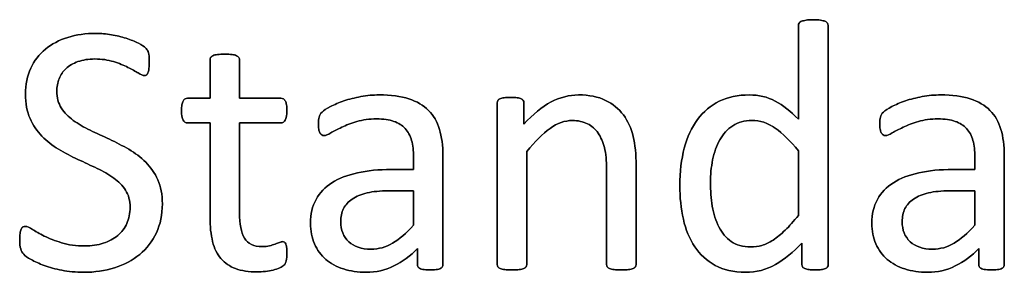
# Model space of a CAD drawing. Header units: inches. Extents: x 0 to 20790, y -12 to 14700.
# Tile 118 of 142: x 12011 to 12433, y 12900 to 13008. Entities that reach past the tile are written whole.
import ezdxf

# ---------------------------------------------------------------- set-up
doc = ezdxf.new("R2010")
doc.units = ezdxf.units.IN
doc.layers.add('1', color=7, linetype='Continuous', true_color=0xffffff)
doc.layers.add('254', color=7, linetype='Continuous', true_color=0xffffff)

msp = doc.modelspace()

# ---------------------------------------------------------------- linework, layer by layer
at = {"layer": '1', "color": 2, "linetype": 'Continuous', "lineweight": 25}
for points, knots in [([(12357.361, 12901.999), (12357.551, 12902.306), (12357.638, 12902.653), (12357.638, 12937.236), (12357.638, 12971.387), (12357.638, 13005.913), (12357.523, 13006.259), (12357.292, 13006.576), (12357.061, 13006.923), (12356.715, 13007.182), (12355.791, 13007.529), (12355.157, 13007.702), (12353.512, 13007.929), (12352.445, 13008.019), (12349.935, 13008.019), (12348.925, 13007.932), (12347.339, 13007.697), (12346.674, 13007.529), (12346.184, 13007.355), (12345.665, 13007.182), (12345.318, 13006.923), (12345.145, 13006.576), (12344.943, 13006.259), (12344.857, 13005.913), (12344.857, 12992.131), (12344.857, 12978.725), (12344.857, 12965.318), (12341.568, 12968.752), (12338.25, 12971.348), (12331.522, 12974.887), (12327.834, 12975.763), (12318.919, 12975.763), (12314.62, 12974.868), (12307.176, 12971.233), (12304.06, 12968.608), (12299.04, 12961.856), (12297.136, 12957.759), (12294.595, 12948.173), (12293.933, 12942.785), (12293.933, 12931.822), (12294.453, 12927.032), (12296.48, 12917.939), (12298.117, 12914.02), (12302.596, 12907.302), (12305.503, 12904.615), (12312.693, 12900.672), (12317.015, 12899.681), (12326.767, 12899.681), (12331.066, 12900.777), (12338.901, 12905.213), (12342.693, 12908.279), (12346.328, 12912.231), (12346.328, 12909.183), (12346.328, 12906.134), (12346.328, 12902.653), (12346.415, 12902.306), (12346.645, 12901.989), (12346.847, 12901.7), (12347.165, 12901.441), (12348.088, 12901.095), (12348.694, 12900.95), (12349.415, 12900.835), (12350.108, 12900.748), (12351.031, 12900.691), (12353.108, 12900.691), (12354.003, 12900.748), (12354.724, 12900.835), (12355.416, 12900.95), (12355.993, 12901.095), (12356.455, 12901.268), (12356.888, 12901.441), (12357.176, 12901.7), (12357.361, 12901.999)], [0, 0, 0, 0, 0.003963, 0.003963, 0.3166858, 0.3166858, 0.3201204, 0.3201204, 0.3201204, 0.3241569, 0.3241569, 0.3281934, 0.3281934, 0.3320933, 0.3320933, 0.3359046, 0.3359046, 0.3398541, 0.3398541, 0.3398541, 0.3437515, 0.3437515, 0.3437515, 0.3469479, 0.3469479, 0.4611976, 0.4611976, 0.4611976, 0.4980481, 0.4980481, 0.5352785, 0.5352785, 0.5802209, 0.5802209, 0.6251633, 0.6251633, 0.6701058, 0.6701058, 0.715116, 0.715116, 0.7531343, 0.7531343, 0.7914351, 0.7914351, 0.8293583, 0.8293583, 0.8676457, 0.8676457, 0.9028876, 0.9028876, 0.9380188, 0.9380188, 0.9380188, 0.9648678, 0.9648678, 0.9686792, 0.9686792, 0.9686792, 0.97231, 0.97231, 0.9759409, 0.9759409, 0.9759409, 0.9838227, 0.9838227, 0.9912785, 0.9912785, 0.9912785, 0.9965158, 0.9965158, 0.9965158, 1, 1, 1, 1]), ([(12069.196, 12916.622), (12070.91, 12920.252), (12071.775, 12924.407), (12071.775, 12933.033), (12071.112, 12936.438), (12068.526, 12942.242), (12066.784, 12944.747), (12062.514, 12949.017), (12060.09, 12950.864), (12054.666, 12953.98), (12051.896, 12955.422), (12049.069, 12956.721), (12046.27, 12958.048), (12043.501, 12959.346), (12040.76, 12960.616), (12038.048, 12961.914), (12035.624, 12963.299), (12031.387, 12966.391), (12029.652, 12968.146), (12027.126, 12972.165), (12026.449, 12974.551), (12026.449, 12979.225), (12026.795, 12981.014), (12028.133, 12984.386), (12029.132, 12985.861), (12030.46, 12987.073), (12031.787, 12988.313), (12033.489, 12989.294), (12037.586, 12990.795), (12040.01, 12991.17), (12045.751, 12991.17), (12048.434, 12990.795), (12053.192, 12989.286), (12055.243, 12988.486), (12058.74, 12986.709), (12060.206, 12985.89), (12062.629, 12984.447), (12063.524, 12984.072), (12064.447, 12984.072), (12064.764, 12984.187), (12065.053, 12984.418), (12065.313, 12984.649), (12065.543, 12985.024), (12065.688, 12985.515), (12065.861, 12986.005), (12065.976, 12986.582), (12066.034, 12987.303), (12066.12, 12988.025), (12066.149, 12988.861), (12066.149, 12990.737), (12066.12, 12991.545), (12066.092, 12992.151), (12066.034, 12992.785), (12065.947, 12993.305), (12065.861, 12993.737), (12065.745, 12994.17), (12065.63, 12994.545), (12065.457, 12994.805), (12065.313, 12995.093), (12064.995, 12995.469), (12064.014, 12996.449), (12063.004, 12997.084), (12059.923, 12998.712), (12058.157, 12999.392), (12056.195, 13000.056), (12054.205, 13000.691), (12052.127, 13001.21), (12047.654, 13001.955), (12045.434, 13002.162), (12038.913, 13002.162), (12034.903, 13001.585), (12027.459, 12999.277), (12024.257, 12997.604), (12018.904, 12993.172), (12016.784, 12990.448), (12013.731, 12983.939), (12013.004, 12980.235), (12013.004, 12972.041), (12013.639, 12968.55), (12014.966, 12965.665), (12016.265, 12962.751), (12017.967, 12960.241), (12022.179, 12955.913), (12024.574, 12954.066), (12029.87, 12950.843), (12032.652, 12949.421), (12038.284, 12946.808), (12041.048, 12945.526), (12043.731, 12944.257), (12046.415, 12943.016), (12048.809, 12941.631), (12050.916, 12940.102), (12053.022, 12938.602), (12054.724, 12936.842), (12057.284, 12932.827), (12057.926, 12930.437), (12057.926, 12924.984), (12057.465, 12922.676), (12055.608, 12918.555), (12054.291, 12916.819), (12050.855, 12914.023), (12048.809, 12912.924), (12044.054, 12911.377), (12041.423, 12910.991), (12034.73, 12910.991), (12031.383, 12911.452), (12025.613, 12913.241), (12023.131, 12914.193), (12021.083, 12915.232), (12019.034, 12916.242), (12017.332, 12917.194), (12016.034, 12918.088), (12014.735, 12918.954), (12013.726, 12919.387), (12012.572, 12919.387), (12012.225, 12919.3), (12011.908, 12919.127), (12011.619, 12918.925), (12011.36, 12918.608), (12010.956, 12917.684), (12010.783, 12917.078), (12010.696, 12916.357), (12010.581, 12915.607), (12010.523, 12914.655), (12010.523, 12911.943), (12010.667, 12910.673), (12011.244, 12908.769), (12011.677, 12907.99), (12012.859, 12906.749), (12013.899, 12906.028), (12015.428, 12905.163), (12016.928, 12904.268), (12018.804, 12903.432), (12023.282, 12901.803), (12025.815, 12901.095), (12031.503, 12899.992), (12034.585, 12899.681), (12042.693, 12899.681), (12047.136, 12900.316), (12055.379, 12902.91), (12058.994, 12904.816), (12065.094, 12909.88), (12067.476, 12912.981), (12069.196, 12916.622)], [0, 0, 0, 0, 0.0277336, 0.0277336, 0.0511873, 0.0511873, 0.0744475, 0.0744475, 0.0977076, 0.0977076, 0.1209677, 0.1209677, 0.1209677, 0.1427042, 0.1427042, 0.1427042, 0.1626695, 0.1626695, 0.1823303, 0.1823303, 0.2017901, 0.2017901, 0.2151688, 0.2151688, 0.228747, 0.228747, 0.228747, 0.2430909, 0.2430909, 0.2574349, 0.2574349, 0.2728247, 0.2728247, 0.2883852, 0.2883852, 0.3037433, 0.3037433, 0.3191015, 0.3191015, 0.3296096, 0.3296096, 0.3296096, 0.3328236, 0.3328236, 0.3328236, 0.3374015, 0.3374015, 0.3374015, 0.3436287, 0.3436287, 0.3500505, 0.3500505, 0.3500505, 0.3540758, 0.3540758, 0.3540758, 0.3569515, 0.3569515, 0.3569515, 0.3607187, 0.3607187, 0.3644859, 0.3644859, 0.3683087, 0.3683087, 0.3683087, 0.3839634, 0.3839634, 0.3994228, 0.3994228, 0.4299349, 0.4299349, 0.4604469, 0.4604469, 0.4907984, 0.4907984, 0.5210474, 0.5210474, 0.5504562, 0.5504562, 0.5504562, 0.5732602, 0.5732602, 0.5960641, 0.5960641, 0.6187587, 0.6187587, 0.6417354, 0.6417354, 0.6417354, 0.662354, 0.662354, 0.662354, 0.6805865, 0.6805865, 0.6991267, 0.6991267, 0.7163427, 0.7163427, 0.7337604, 0.7337604, 0.7515003, 0.7515003, 0.7689845, 0.7689845, 0.7920637, 0.7920637, 0.8151429, 0.8151429, 0.8151429, 0.8295323, 0.8295323, 0.8295323, 0.8378001, 0.8378001, 0.8427608, 0.8427608, 0.8427608, 0.845868, 0.845868, 0.8489752, 0.8489752, 0.8489752, 0.856008, 0.856008, 0.8659259, 0.8659259, 0.8758438, 0.8758438, 0.8862453, 0.8862453, 0.8862453, 0.9015875, 0.9015875, 0.9171701, 0.9171701, 0.9329362, 0.9329362, 0.955362, 0.955362, 0.9777434, 0.9777434, 1, 1, 1, 1]), ([(12124.92, 12904.615), (12125.122, 12905.48), (12125.237, 12906.663), (12125.237, 12909.087), (12125.18, 12909.837), (12125.093, 12910.471), (12124.978, 12911.077), (12124.862, 12911.568), (12124.747, 12911.914), (12124.603, 12912.289), (12124.43, 12912.52), (12124.199, 12912.664), (12123.968, 12912.78), (12123.708, 12912.837), (12123.045, 12912.837), (12122.583, 12912.722), (12122.093, 12912.491), (12121.573, 12912.26), (12120.939, 12912.029), (12120.246, 12911.77), (12119.525, 12911.51), (12118.688, 12911.279), (12116.842, 12910.818), (12115.803, 12910.702), (12110.985, 12910.702), (12108.446, 12911.914), (12105.606, 12916.783), (12104.926, 12920.396), (12104.926, 12938.025), (12104.926, 12950.893), (12104.926, 12963.76), (12110.85, 12963.76), (12116.774, 12963.76), (12123.478, 12963.76), (12124.083, 12964.193), (12125.007, 12965.809), (12125.237, 12967.165), (12125.237, 12969.992), (12125.18, 12970.8), (12125.093, 12971.464), (12124.978, 12972.127), (12124.805, 12972.676), (12124.574, 12973.108), (12124.343, 12973.57), (12124.083, 12973.859), (12123.766, 12974.032), (12123.478, 12974.234), (12123.102, 12974.32), (12116.774, 12974.32), (12110.85, 12974.32), (12104.926, 12974.32), (12104.926, 12979.802), (12104.926, 12985.284), (12104.926, 12991.141), (12104.81, 12991.458), (12104.407, 12992.093), (12104.089, 12992.353), (12103.166, 12992.814), (12102.502, 12992.987), (12101.695, 12993.074), (12100.887, 12993.189), (12099.819, 12993.247), (12097.309, 12993.247), (12096.27, 12993.189), (12095.463, 12993.074), (12094.655, 12992.987), (12093.991, 12992.814), (12093.01, 12992.353), (12092.693, 12992.093), (12092.491, 12991.775), (12092.318, 12991.458), (12092.231, 12991.141), (12092.231, 12985.284), (12092.231, 12979.802), (12092.231, 12974.32), (12089.029, 12974.32), (12085.826, 12974.32), (12082.191, 12974.32), (12081.845, 12974.234), (12081.498, 12974.032), (12081.152, 12973.859), (12080.892, 12973.57), (12080.69, 12973.108), (12080.489, 12972.676), (12080.315, 12972.127), (12080.2, 12971.464), (12080.056, 12970.8), (12079.998, 12969.992), (12079.998, 12967.165), (12080.229, 12965.809), (12081.152, 12964.193), (12081.758, 12963.76), (12085.768, 12963.76), (12089, 12963.76), (12092.231, 12963.76), (12092.231, 12950.277), (12092.231, 12936.794), (12092.231, 12919.3), (12092.606, 12915.838), (12093.356, 12912.895), (12094.078, 12909.923), (12095.289, 12907.5), (12098.564, 12903.65), (12100.656, 12902.22), (12105.791, 12900.316), (12108.879, 12899.854), (12113.639, 12899.854), (12114.822, 12899.912), (12116.005, 12900.085), (12117.188, 12900.229), (12118.313, 12900.431), (12120.39, 12900.893), (12121.343, 12901.181), (12122.15, 12901.527), (12122.987, 12901.902), (12123.593, 12902.278), (12123.997, 12902.681), (12124.43, 12903.085), (12124.718, 12903.749), (12124.92, 12904.615)], [0, 0, 0, 0, 0.0169336, 0.0169336, 0.0273543, 0.0273543, 0.0273543, 0.0342551, 0.0342551, 0.0342551, 0.0386532, 0.0386532, 0.0386532, 0.0421312, 0.0421312, 0.0486524, 0.0486524, 0.0486524, 0.0578371, 0.0578371, 0.0578371, 0.0698121, 0.0698121, 0.0817871, 0.0817871, 0.1185882, 0.1185882, 0.1557168, 0.1557168, 0.2560764, 0.2560764, 0.2560764, 0.3153147, 0.3153147, 0.3231042, 0.3231042, 0.3308936, 0.3308936, 0.3350317, 0.3350317, 0.3350317, 0.3406368, 0.3406368, 0.3406368, 0.3446716, 0.3446716, 0.3446716, 0.3483066, 0.3483066, 0.4016209, 0.4016209, 0.4016209, 0.454298, 0.454298, 0.4579023, 0.4579023, 0.4615065, 0.4615065, 0.4651107, 0.4651107, 0.4651107, 0.4751388, 0.4751388, 0.484939, 0.484939, 0.484939, 0.4914006, 0.4914006, 0.4978622, 0.4978622, 0.4978622, 0.5012317, 0.5012317, 0.550479, 0.550479, 0.550479, 0.5810003, 0.5810003, 0.5851248, 0.5851248, 0.5851248, 0.5891096, 0.5891096, 0.5891096, 0.5945805, 0.5945805, 0.5945805, 0.6024171, 0.6024171, 0.6171684, 0.6171684, 0.6319196, 0.6319196, 0.69311, 0.69311, 0.69311, 0.82944, 0.82944, 0.8699889, 0.8699889, 0.8699889, 0.8978939, 0.8978939, 0.9255581, 0.9255581, 0.9532222, 0.9532222, 0.9623692, 0.9623692, 0.9623692, 0.9738223, 0.9738223, 0.9852753, 0.9852753, 0.9852753, 0.9926659, 0.9926659, 0.9926659, 1, 1, 1, 1]), ([(12191.62, 12901.621), (12192.029, 12901.931), (12192.231, 12902.393), (12192.231, 12918.569), (12192.231, 12934.139), (12192.231, 12954.009), (12191.741, 12957.759), (12189.779, 12964.222), (12188.221, 12966.934), (12186.086, 12969.127), (12183.922, 12971.291), (12181.094, 12972.964), (12174.112, 12975.215), (12169.9, 12975.763), (12162.254, 12975.763), (12159.6, 12975.532), (12154.379, 12974.546), (12151.954, 12973.945), (12147.569, 12972.445), (12145.607, 12971.637), (12142.225, 12969.86), (12141.019, 12969.069), (12140.327, 12968.377), (12139.634, 12967.713), (12139.202, 12967.021), (12138.855, 12965.52), (12138.769, 12964.511), (12138.769, 12962.462), (12138.798, 12961.77), (12139.024, 12960.471), (12139.173, 12959.952), (12139.634, 12959.144), (12139.923, 12958.827), (12140.212, 12958.625), (12140.529, 12958.423), (12140.875, 12958.308), (12141.914, 12958.308), (12142.837, 12958.683), (12145.376, 12960.183), (12146.934, 12960.991), (12150.685, 12962.78), (12152.849, 12963.616), (12157.845, 12965.069), (12160.639, 12965.463), (12166.697, 12965.463), (12169.15, 12965.117), (12173.157, 12963.723), (12174.776, 12962.722), (12177.287, 12959.982), (12178.209, 12958.279), (12178.757, 12956.23), (12179.334, 12954.182), (12179.623, 12951.816), (12179.623, 12947.363), (12179.623, 12945.565), (12179.623, 12943.766), (12176.44, 12943.766), (12173.256, 12943.766), (12164.678, 12943.766), (12159.831, 12943.305), (12151.233, 12941.4), (12147.569, 12939.987), (12141.625, 12936.178), (12139.346, 12933.784), (12136.16, 12928.049), (12135.364, 12924.666), (12135.364, 12917.425), (12135.941, 12914.453), (12138.26, 12909.236), (12139.865, 12907.009), (12144.02, 12903.432), (12146.53, 12902.047), (12149.502, 12901.123), (12152.445, 12900.171), (12155.734, 12899.681), (12163.524, 12899.681), (12167.476, 12900.575), (12174.885, 12904.194), (12178.267, 12906.692), (12181.296, 12909.923), (12181.296, 12907.615), (12181.296, 12905.307), (12181.296, 12902.393), (12181.469, 12901.931), (12181.845, 12901.614), (12182.191, 12901.297), (12182.768, 12901.066), (12184.356, 12900.782), (12185.422, 12900.691), (12188.163, 12900.691), (12189.202, 12900.777), (12190.644, 12901.066), (12191.192, 12901.297), (12191.62, 12901.621)], [0, 0, 0, 0, 0.0062907, 0.0062907, 0.1679526, 0.1679526, 0.2125868, 0.2125868, 0.257221, 0.257221, 0.257221, 0.2941122, 0.2941122, 0.3310034, 0.3310034, 0.3506219, 0.3506219, 0.3704508, 0.3704508, 0.3902798, 0.3902798, 0.4098458, 0.4098458, 0.4098458, 0.4185611, 0.4185611, 0.4272765, 0.4272765, 0.4326245, 0.4326245, 0.437747, 0.437747, 0.4428695, 0.4428695, 0.4428695, 0.4468565, 0.4468565, 0.4524383, 0.4524383, 0.4580201, 0.4580201, 0.463602, 0.463602, 0.4692612, 0.4692612, 0.474606, 0.474606, 0.48002, 0.48002, 0.4853165, 0.4853165, 0.4853165, 0.5053782, 0.5053782, 0.5189706, 0.5189706, 0.5189706, 0.5457097, 0.5457097, 0.5910288, 0.5910288, 0.6363479, 0.6363479, 0.681667, 0.681667, 0.7273363, 0.7273363, 0.766578, 0.766578, 0.8061842, 0.8061842, 0.8457904, 0.8457904, 0.8457904, 0.877393, 0.877393, 0.9135102, 0.9135102, 0.9492912, 0.9492912, 0.9492912, 0.9709919, 0.9709919, 0.9766884, 0.9766884, 0.9766884, 0.9826091, 0.9826091, 0.988325, 0.988325, 0.9941625, 0.9941625, 1, 1, 1, 1]), ([(12274.869, 12902.042), (12275.064, 12902.306), (12275.18, 12902.653), (12275.18, 12917.165), (12275.18, 12931.245), (12275.18, 12950.229), (12274.747, 12954.441), (12273.072, 12961.488), (12271.66, 12964.539), (12267.76, 12969.758), (12265.197, 12971.868), (12258.907, 12974.984), (12255.012, 12975.763), (12246.443, 12975.763), (12242.549, 12974.753), (12234.781, 12970.726), (12230.892, 12967.511), (12226.997, 12963.155), (12226.997, 12966.203), (12226.997, 12969.252), (12226.997, 12972.733), (12226.911, 12973.08), (12226.738, 12973.339), (12226.565, 12973.628), (12226.276, 12973.887), (12225.843, 12974.118), (12225.439, 12974.349), (12224.862, 12974.493), (12223.391, 12974.663), (12222.439, 12974.695), (12220.131, 12974.695), (12219.179, 12974.666), (12217.736, 12974.493), (12217.159, 12974.349), (12216.236, 12973.887), (12215.918, 12973.628), (12215.774, 12973.339), (12215.63, 12973.08), (12215.543, 12972.733), (12215.543, 12949.229), (12215.543, 12926.157), (12215.543, 12902.653), (12215.63, 12902.306), (12215.803, 12902.047), (12216.005, 12901.758), (12216.322, 12901.499), (12217.303, 12901.095), (12217.967, 12900.95), (12218.775, 12900.835), (12219.583, 12900.748), (12220.621, 12900.691), (12223.131, 12900.691), (12224.199, 12900.748), (12225.007, 12900.835), (12225.815, 12900.95), (12226.478, 12901.095), (12227.401, 12901.499), (12227.719, 12901.758), (12227.921, 12902.047), (12228.123, 12902.306), (12228.238, 12902.653), (12228.238, 12919.213), (12228.238, 12935.342), (12228.238, 12951.47), (12231.729, 12955.826), (12235.047, 12959.144), (12241.433, 12963.632), (12244.597, 12964.77), (12250.252, 12964.77), (12252.416, 12964.309), (12256.143, 12962.474), (12257.667, 12961.135), (12260.019, 12957.635), (12260.927, 12955.567), (12262.188, 12950.754), (12262.485, 12947.575), (12262.485, 12930.11), (12262.485, 12916.598), (12262.485, 12902.653), (12262.572, 12902.306), (12262.774, 12902.047), (12262.976, 12901.758), (12263.322, 12901.499), (12264.245, 12901.095), (12264.88, 12900.95), (12265.716, 12900.835), (12266.524, 12900.748), (12267.563, 12900.691), (12270.102, 12900.691), (12271.112, 12900.748), (12271.948, 12900.835), (12272.756, 12900.95), (12273.391, 12901.095), (12274.314, 12901.499), (12274.66, 12901.758), (12274.869, 12902.042)], [0, 0, 0, 0, 0.003308, 0.003308, 0.1109298, 0.1109298, 0.148421, 0.148421, 0.1859825, 0.1859825, 0.2230812, 0.2230812, 0.2601799, 0.2601799, 0.2919457, 0.2919457, 0.3235262, 0.3235262, 0.3235262, 0.3491126, 0.3491126, 0.3527447, 0.3527447, 0.3527447, 0.3561092, 0.3561092, 0.3561092, 0.3611616, 0.3611616, 0.3660223, 0.3660223, 0.3711323, 0.3711323, 0.3762422, 0.3762422, 0.3813522, 0.3813522, 0.3813522, 0.3843323, 0.3843323, 0.5432056, 0.5432056, 0.5461857, 0.5461857, 0.5461857, 0.549519, 0.549519, 0.5528522, 0.5528522, 0.5528522, 0.5609049, 0.5609049, 0.5691449, 0.5691449, 0.5691449, 0.5743354, 0.5743354, 0.579526, 0.579526, 0.579526, 0.5824175, 0.5824175, 0.6901747, 0.6901747, 0.6901747, 0.7261598, 0.7261598, 0.7619281, 0.7619281, 0.7898925, 0.7898925, 0.8175111, 0.8175111, 0.8448187, 0.8448187, 0.8717433, 0.8717433, 0.9637847, 0.9637847, 0.9667327, 0.9667327, 0.9667327, 0.9700902, 0.9700902, 0.9734478, 0.9734478, 0.9734478, 0.9817377, 0.9817377, 0.9896591, 0.9896591, 0.9896591, 0.9948295, 0.9948295, 1, 1, 1, 1]), ([(12432.647, 12901.621), (12433.056, 12901.931), (12433.258, 12902.393), (12433.258, 12918.569), (12433.258, 12934.139), (12433.258, 12954.009), (12432.768, 12957.759), (12430.806, 12964.222), (12429.248, 12966.934), (12427.113, 12969.127), (12424.949, 12971.291), (12422.122, 12972.964), (12415.139, 12975.215), (12410.927, 12975.763), (12403.281, 12975.763), (12400.627, 12975.532), (12395.406, 12974.546), (12392.981, 12973.945), (12388.596, 12972.445), (12386.634, 12971.637), (12383.252, 12969.86), (12382.046, 12969.069), (12381.354, 12968.377), (12380.662, 12967.713), (12380.229, 12967.021), (12379.883, 12965.52), (12379.796, 12964.511), (12379.796, 12962.462), (12379.825, 12961.77), (12380.051, 12960.471), (12380.2, 12959.952), (12380.662, 12959.144), (12380.95, 12958.827), (12381.239, 12958.625), (12381.556, 12958.423), (12381.902, 12958.308), (12382.941, 12958.308), (12383.864, 12958.683), (12386.403, 12960.183), (12387.961, 12960.991), (12391.712, 12962.78), (12393.876, 12963.616), (12398.873, 12965.069), (12401.666, 12965.463), (12407.725, 12965.463), (12410.177, 12965.117), (12414.184, 12963.723), (12415.803, 12962.722), (12418.314, 12959.982), (12419.236, 12958.279), (12419.785, 12956.23), (12420.362, 12954.182), (12420.65, 12951.816), (12420.65, 12947.363), (12420.65, 12945.565), (12420.65, 12943.766), (12417.467, 12943.766), (12414.283, 12943.766), (12405.705, 12943.766), (12400.858, 12943.305), (12392.26, 12941.4), (12388.596, 12939.987), (12382.652, 12936.178), (12380.373, 12933.784), (12377.187, 12928.049), (12376.392, 12924.666), (12376.392, 12917.425), (12376.969, 12914.453), (12379.287, 12909.236), (12380.892, 12907.009), (12385.047, 12903.432), (12387.557, 12902.047), (12390.529, 12901.123), (12393.472, 12900.171), (12396.761, 12899.681), (12404.551, 12899.681), (12408.504, 12900.575), (12415.913, 12904.194), (12419.294, 12906.692), (12422.323, 12909.923), (12422.323, 12907.615), (12422.323, 12905.307), (12422.323, 12902.393), (12422.497, 12901.931), (12422.872, 12901.614), (12423.218, 12901.297), (12423.795, 12901.066), (12425.383, 12900.782), (12426.449, 12900.691), (12429.19, 12900.691), (12430.229, 12900.777), (12431.671, 12901.066), (12432.22, 12901.297), (12432.647, 12901.621)], [0, 0, 0, 0, 0.0062907, 0.0062907, 0.1679526, 0.1679526, 0.2125868, 0.2125868, 0.257221, 0.257221, 0.257221, 0.2941122, 0.2941122, 0.3310034, 0.3310034, 0.3506219, 0.3506219, 0.3704508, 0.3704508, 0.3902798, 0.3902798, 0.4098458, 0.4098458, 0.4098458, 0.4185611, 0.4185611, 0.4272765, 0.4272765, 0.4326245, 0.4326245, 0.437747, 0.437747, 0.4428695, 0.4428695, 0.4428695, 0.4468565, 0.4468565, 0.4524383, 0.4524383, 0.4580201, 0.4580201, 0.463602, 0.463602, 0.4692612, 0.4692612, 0.474606, 0.474606, 0.48002, 0.48002, 0.4853165, 0.4853165, 0.4853165, 0.5053782, 0.5053782, 0.5189706, 0.5189706, 0.5189706, 0.5457097, 0.5457097, 0.5910288, 0.5910288, 0.6363479, 0.6363479, 0.681667, 0.681667, 0.7273363, 0.7273363, 0.766578, 0.766578, 0.8061842, 0.8061842, 0.8457904, 0.8457904, 0.8457904, 0.877393, 0.877393, 0.9135102, 0.9135102, 0.9492912, 0.9492912, 0.9492912, 0.9709919, 0.9709919, 0.9766884, 0.9766884, 0.9766884, 0.9826091, 0.9826091, 0.988325, 0.988325, 0.9941625, 0.9941625, 1, 1, 1, 1]), ([(12334.896, 12961.5), (12338.105, 12959.26), (12341.423, 12956.028), (12344.857, 12951.787), (12344.857, 12942.554), (12344.857, 12933.322), (12344.857, 12924.089), (12342.866, 12921.55), (12340.962, 12919.444), (12337.37, 12916.026), (12335.653, 12914.597), (12332.364, 12912.462), (12330.777, 12911.683), (12327.634, 12910.752), (12326.016, 12910.529), (12320.996, 12910.529), (12318.227, 12911.308), (12313.816, 12914.458), (12312.052, 12916.53), (12309.358, 12921.689), (12308.446, 12924.666), (12307.354, 12931.332), (12307.09, 12934.736), (12307.09, 12941.516), (12307.407, 12944.747), (12308.678, 12951.1), (12309.715, 12953.951), (12312.543, 12958.971), (12314.36, 12960.991), (12318.886, 12964.084), (12321.631, 12964.857), (12328.353, 12964.857), (12331.7, 12963.732), (12334.896, 12961.5)], [0, 0, 0, 0, 0.0630947, 0.0630947, 0.0630947, 0.1882959, 0.1882959, 0.1882959, 0.2268431, 0.2268431, 0.2657022, 0.2657022, 0.3045613, 0.3045613, 0.3440824, 0.3440824, 0.421115, 0.421115, 0.4970123, 0.4970123, 0.5719016, 0.5719016, 0.6461622, 0.6461622, 0.7161268, 0.7161268, 0.7862164, 0.7862164, 0.8563059, 0.8563059, 0.9253778, 0.9253778, 1, 1, 1, 1]), ([(12168.775, 12934.62), (12172.391, 12934.62), (12176.007, 12934.62), (12179.623, 12934.62), (12179.623, 12929.725), (12179.623, 12924.83), (12179.623, 12919.935), (12176.478, 12916.444), (12173.506, 12913.847), (12167.806, 12910.45), (12164.707, 12909.606), (12157.263, 12909.606), (12154.089, 12910.673), (12149.531, 12914.943), (12148.377, 12917.8), (12148.377, 12923.484), (12148.78, 12925.359), (12149.559, 12926.975), (12150.367, 12928.561), (12151.608, 12929.946), (12154.993, 12932.241), (12157.119, 12933.149), (12159.686, 12933.726), (12162.254, 12934.332), (12165.284, 12934.62), (12168.775, 12934.62)], [0, 0, 0, 0, 0.0969812, 0.0969812, 0.0969812, 0.228267, 0.228267, 0.228267, 0.334882, 0.334882, 0.4410263, 0.4410263, 0.5730145, 0.5730145, 0.7050027, 0.7050027, 0.7827055, 0.7827055, 0.7827055, 0.8432978, 0.8432978, 0.9031884, 0.9031884, 0.9031884, 1, 1, 1, 1]), ([(12409.802, 12934.62), (12413.418, 12934.62), (12417.034, 12934.62), (12420.65, 12934.62), (12420.65, 12929.725), (12420.65, 12924.83), (12420.65, 12919.935), (12417.505, 12916.444), (12414.534, 12913.847), (12408.833, 12910.45), (12405.734, 12909.606), (12398.29, 12909.606), (12395.116, 12910.673), (12390.558, 12914.943), (12389.404, 12917.8), (12389.404, 12923.484), (12389.808, 12925.359), (12390.587, 12926.975), (12391.394, 12928.561), (12392.635, 12929.946), (12396.02, 12932.241), (12398.146, 12933.149), (12400.714, 12933.726), (12403.281, 12934.332), (12406.311, 12934.62), (12409.802, 12934.62)], [0, 0, 0, 0, 0.0969812, 0.0969812, 0.0969812, 0.228267, 0.228267, 0.228267, 0.334882, 0.334882, 0.4410263, 0.4410263, 0.5730145, 0.5730145, 0.7050027, 0.7050027, 0.7827055, 0.7827055, 0.7827055, 0.8432978, 0.8432978, 0.9031884, 0.9031884, 0.9031884, 1, 1, 1, 1])]:
    msp.add_open_spline(points, degree=3, knots=knots, dxfattribs=at)
at = {"layer": '254', "color": 2, "linetype": 'Continuous', "lineweight": 25}
for points, knots in [([(12357.292, 13006.576), (12357.061, 13006.923), (12356.715, 13007.182), (12355.791, 13007.529), (12355.157, 13007.702), (12353.512, 13007.929), (12352.445, 13008.019), (12349.935, 13008.019), (12348.925, 13007.932), (12347.339, 13007.697), (12346.674, 13007.529), (12346.184, 13007.355)], [0, 0, 0, 0, 0.2045478, 0.2045478, 0.4090956, 0.4090956, 0.606724, 0.606724, 0.7998609, 0.7998609, 1, 1, 1, 1]), ([(12345.145, 13006.576), (12344.943, 13006.259), (12344.857, 13005.913), (12344.857, 12992.131), (12344.857, 12978.725), (12344.857, 12965.318)], [0, 0, 0, 0, 0.0272156, 0.0272156, 1, 1, 1, 1]), ([(12357.378, 12901.989), (12357.551, 12902.306), (12357.638, 12902.653), (12357.638, 12937.236), (12357.638, 12971.387), (12357.638, 13005.913), (12357.523, 13006.259), (12357.292, 13006.576)], [0, 0, 0, 0, 0.0123796, 0.0123796, 0.989271, 0.989271, 1, 1, 1, 1]), ([(12056.195, 13000.056), (12054.205, 13000.691), (12052.127, 13001.21), (12047.654, 13001.955), (12045.434, 13002.162), (12038.913, 13002.162), (12034.903, 13001.585), (12027.459, 12999.277), (12024.257, 12997.604), (12018.904, 12993.172), (12016.784, 12990.448), (12013.731, 12983.939), (12013.004, 12980.235), (12013.004, 12972.041), (12013.639, 12968.55), (12014.966, 12965.665)], [0, 0, 0, 0, 0.085945, 0.085945, 0.1708182, 0.1708182, 0.338331, 0.338331, 0.5058438, 0.5058438, 0.6724752, 0.6724752, 0.8385441, 0.8385441, 1, 1, 1, 1]), ([(12065.457, 12994.805), (12065.313, 12995.093), (12064.995, 12995.469), (12064.014, 12996.449), (12063.004, 12997.084), (12059.923, 12998.712), (12058.157, 12999.392), (12056.195, 13000.056)], [0, 0, 0, 0, 0.3316991, 0.3316991, 0.6633981, 0.6633981, 1, 1, 1, 1]), ([(12030.46, 12987.073), (12031.787, 12988.313), (12033.489, 12989.294), (12037.586, 12990.795), (12040.01, 12991.17), (12045.751, 12991.17), (12048.434, 12990.795), (12053.192, 12989.286), (12055.243, 12988.486), (12058.74, 12986.709), (12060.206, 12985.89), (12062.629, 12984.447), (12063.524, 12984.072), (12064.447, 12984.072), (12064.764, 12984.187), (12065.053, 12984.418)], [0, 0, 0, 0, 0.1422127, 0.1422127, 0.2844254, 0.2844254, 0.4370078, 0.4370078, 0.5912819, 0.5912819, 0.7435494, 0.7435494, 0.8958169, 0.8958169, 1, 1, 1, 1]), ([(12066.034, 12987.303), (12066.12, 12988.025), (12066.149, 12988.861), (12066.149, 12990.737), (12066.12, 12991.545), (12066.092, 12992.151)], [0, 0, 0, 0, 0.4923077, 0.4923077, 1, 1, 1, 1]), ([(12092.491, 12991.775), (12092.318, 12991.458), (12092.231, 12991.141), (12092.231, 12985.284), (12092.231, 12979.802), (12092.231, 12974.32)], [0, 0, 0, 0, 0.0640394, 0.0640394, 1, 1, 1, 1]), ([(12095.463, 12993.074), (12094.655, 12992.987), (12093.991, 12992.814), (12093.01, 12992.353), (12092.693, 12992.093), (12092.491, 12991.775)], [0, 0, 0, 0, 0.5, 0.5, 1, 1, 1, 1]), ([(12101.695, 12993.074), (12100.887, 12993.189), (12099.819, 12993.247), (12097.309, 12993.247), (12096.27, 12993.189), (12095.463, 12993.074)], [0, 0, 0, 0, 0.5057471, 0.5057471, 1, 1, 1, 1]), ([(12104.926, 12974.32), (12104.926, 12979.802), (12104.926, 12985.284), (12104.926, 12991.141), (12104.81, 12991.458), (12104.407, 12992.093), (12104.089, 12992.353), (12103.166, 12992.814), (12102.502, 12992.987), (12101.695, 12993.074)], [0, 0, 0, 0, 0.8296943, 0.8296943, 0.8864629, 0.8864629, 0.9432314, 0.9432314, 1, 1, 1, 1]), ([(12040.76, 12960.616), (12038.048, 12961.914), (12035.624, 12963.299), (12031.387, 12966.391), (12029.652, 12968.146), (12027.126, 12972.165), (12026.449, 12974.551), (12026.449, 12979.225), (12026.795, 12981.014), (12028.133, 12984.386), (12029.132, 12985.861), (12030.46, 12987.073)], [0, 0, 0, 0, 0.2320386, 0.2320386, 0.4605387, 0.4605387, 0.6867038, 0.6867038, 0.8421923, 0.8421923, 1, 1, 1, 1]), ([(12092.231, 12974.32), (12089.029, 12974.32), (12085.826, 12974.32), (12082.191, 12974.32), (12081.845, 12974.234), (12081.498, 12974.032)], [0, 0, 0, 0, 0.8809524, 0.8809524, 1, 1, 1, 1]), ([(12123.766, 12974.032), (12123.478, 12974.234), (12123.102, 12974.32), (12116.774, 12974.32), (12110.85, 12974.32), (12104.926, 12974.32)], [0, 0, 0, 0, 0.0638298, 0.0638298, 1, 1, 1, 1]), ([(12186.086, 12969.127), (12183.922, 12971.291), (12181.094, 12972.964), (12174.112, 12975.215), (12169.9, 12975.763), (12162.254, 12975.763), (12159.6, 12975.532), (12154.379, 12974.546), (12151.954, 12973.945), (12147.569, 12972.445), (12145.607, 12971.637), (12142.225, 12969.86), (12141.019, 12969.069), (12140.327, 12968.377)], [0, 0, 0, 0, 0.2417117, 0.2417117, 0.4834233, 0.4834233, 0.6119636, 0.6119636, 0.7418832, 0.7418832, 0.8718028, 0.8718028, 1, 1, 1, 1]), ([(12225.843, 12974.118), (12225.439, 12974.349), (12224.862, 12974.493), (12223.391, 12974.663), (12222.439, 12974.695), (12220.131, 12974.695), (12219.179, 12974.666), (12217.736, 12974.493), (12217.159, 12974.349), (12216.236, 12973.887), (12215.918, 12973.628), (12215.774, 12973.339)], [0, 0, 0, 0, 0.2001512, 0.2001512, 0.3927074, 0.3927074, 0.5951383, 0.5951383, 0.7975691, 0.7975691, 1, 1, 1, 1]), ([(12274.862, 12902.047), (12275.064, 12902.306), (12275.18, 12902.653), (12275.18, 12917.165), (12275.18, 12931.245), (12275.18, 12950.229), (12274.747, 12954.441), (12273.072, 12961.488), (12271.66, 12964.539), (12267.76, 12969.758), (12265.197, 12971.868), (12258.907, 12974.984), (12255.012, 12975.763), (12246.443, 12975.763), (12242.549, 12974.753), (12234.781, 12970.726), (12230.892, 12967.511), (12226.997, 12963.155)], [0, 0, 0, 0, 0.010225, 0.010225, 0.3428774, 0.3428774, 0.4587604, 0.4587604, 0.5748606, 0.5748606, 0.6895305, 0.6895305, 0.8042005, 0.8042005, 0.9023866, 0.9023866, 1, 1, 1, 1]), ([(12344.857, 12965.318), (12341.568, 12968.752), (12338.25, 12971.348), (12331.522, 12974.887), (12327.834, 12975.763), (12318.919, 12975.763), (12314.62, 12974.868), (12307.176, 12971.233), (12304.06, 12968.608), (12299.04, 12961.856), (12297.136, 12957.759), (12294.595, 12948.173), (12293.933, 12942.785), (12293.933, 12931.822), (12294.453, 12927.032), (12296.48, 12917.939), (12298.117, 12914.02), (12302.596, 12907.302), (12305.503, 12904.615), (12312.693, 12900.672), (12317.015, 12899.681), (12326.767, 12899.681), (12331.066, 12900.777), (12338.901, 12905.213), (12342.693, 12908.279), (12346.328, 12912.231)], [0, 0, 0, 0, 0.0772837, 0.0772837, 0.1553641, 0.1553641, 0.2496184, 0.2496184, 0.3438726, 0.3438726, 0.4381268, 0.4381268, 0.5325232, 0.5325232, 0.612256, 0.612256, 0.6925814, 0.6925814, 0.7721148, 0.7721148, 0.852412, 0.852412, 0.9263219, 0.9263219, 1, 1, 1, 1]), ([(12427.113, 12969.127), (12424.949, 12971.291), (12422.122, 12972.964), (12415.139, 12975.215), (12410.927, 12975.763), (12403.281, 12975.763), (12400.627, 12975.532), (12395.406, 12974.546), (12392.981, 12973.945), (12388.596, 12972.445), (12386.634, 12971.637), (12383.252, 12969.86), (12382.046, 12969.069), (12381.354, 12968.377)], [0, 0, 0, 0, 0.2417117, 0.2417117, 0.4834233, 0.4834233, 0.6119636, 0.6119636, 0.7418832, 0.7418832, 0.8718028, 0.8718028, 1, 1, 1, 1]), ([(12080.2, 12971.464), (12080.056, 12970.8), (12079.998, 12969.992), (12079.998, 12967.165), (12080.229, 12965.809), (12081.152, 12964.193), (12081.758, 12963.76), (12085.768, 12963.76), (12089, 12963.76), (12092.231, 12963.76)], [0, 0, 0, 0, 0.0795356, 0.0795356, 0.2292497, 0.2292497, 0.3789638, 0.3789638, 1, 1, 1, 1]), ([(12104.926, 12963.76), (12110.85, 12963.76), (12116.774, 12963.76), (12123.478, 12963.76), (12124.083, 12964.193), (12125.007, 12965.809), (12125.237, 12967.165), (12125.237, 12969.992), (12125.18, 12970.8), (12125.093, 12971.464)], [0, 0, 0, 0, 0.7502759, 0.7502759, 0.8489324, 0.8489324, 0.9475888, 0.9475888, 1, 1, 1, 1]), ([(12215.774, 12973.339), (12215.63, 12973.08), (12215.543, 12972.733), (12215.543, 12949.229), (12215.543, 12926.157), (12215.543, 12902.653), (12215.63, 12902.306), (12215.803, 12902.047)], [0, 0, 0, 0, 0.0180796, 0.0180796, 0.9819204, 0.9819204, 1, 1, 1, 1]), ([(12226.997, 12963.155), (12226.997, 12966.203), (12226.997, 12969.252), (12226.997, 12972.733), (12226.911, 12973.08), (12226.738, 12973.339)], [0, 0, 0, 0, 0.8756906, 0.8756906, 1, 1, 1, 1]), ([(12014.966, 12965.665), (12016.265, 12962.751), (12017.967, 12960.241), (12022.179, 12955.913), (12024.574, 12954.066), (12029.87, 12950.843), (12032.652, 12949.421), (12038.284, 12946.808), (12041.048, 12945.526), (12043.731, 12944.257)], [0, 0, 0, 0, 0.2498265, 0.2498265, 0.499653, 0.499653, 0.7482814, 0.7482814, 1, 1, 1, 1]), ([(12140.327, 12968.377), (12139.634, 12967.713), (12139.202, 12967.021), (12138.855, 12965.52), (12138.769, 12964.511), (12138.769, 12962.462), (12138.798, 12961.77), (12139.024, 12960.471), (12139.173, 12959.952), (12139.634, 12959.144), (12139.923, 12958.827), (12140.212, 12958.625)], [0, 0, 0, 0, 0.2639114, 0.2639114, 0.5278228, 0.5278228, 0.6897684, 0.6897684, 0.8448842, 0.8448842, 1, 1, 1, 1]), ([(12140.212, 12958.625), (12140.529, 12958.423), (12140.875, 12958.308), (12141.914, 12958.308), (12142.837, 12958.683), (12145.376, 12960.183), (12146.934, 12960.991), (12150.685, 12962.78), (12152.849, 12963.616), (12157.845, 12965.069), (12160.639, 12965.463), (12166.697, 12965.463), (12169.15, 12965.117), (12173.157, 12963.723), (12174.776, 12962.722), (12177.287, 12959.982), (12178.209, 12958.279), (12178.757, 12956.23)], [0, 0, 0, 0, 0.0939292, 0.0939292, 0.2254301, 0.2254301, 0.3569311, 0.3569311, 0.488432, 0.488432, 0.6217564, 0.6217564, 0.747674, 0.747674, 0.8752207, 0.8752207, 1, 1, 1, 1]), ([(12191.625, 12901.614), (12192.029, 12901.931), (12192.231, 12902.393), (12192.231, 12918.569), (12192.231, 12934.139), (12192.231, 12954.009), (12191.741, 12957.759), (12189.779, 12964.222), (12188.221, 12966.934), (12186.086, 12969.127)], [0, 0, 0, 0, 0.0244565, 0.0244565, 0.6529503, 0.6529503, 0.8264752, 0.8264752, 1, 1, 1, 1]), ([(12381.354, 12968.377), (12380.662, 12967.713), (12380.229, 12967.021), (12379.883, 12965.52), (12379.796, 12964.511), (12379.796, 12962.462), (12379.825, 12961.77), (12380.051, 12960.471), (12380.2, 12959.952), (12380.662, 12959.144), (12380.95, 12958.827), (12381.239, 12958.625)], [0, 0, 0, 0, 0.2639114, 0.2639114, 0.5278228, 0.5278228, 0.6897684, 0.6897684, 0.8448842, 0.8448842, 1, 1, 1, 1]), ([(12381.239, 12958.625), (12381.556, 12958.423), (12381.902, 12958.308), (12382.941, 12958.308), (12383.864, 12958.683), (12386.403, 12960.183), (12387.961, 12960.991), (12391.712, 12962.78), (12393.876, 12963.616), (12398.873, 12965.069), (12401.666, 12965.463), (12407.725, 12965.463), (12410.177, 12965.117), (12414.184, 12963.723), (12415.803, 12962.722), (12418.314, 12959.982), (12419.236, 12958.279), (12419.785, 12956.23)], [0, 0, 0, 0, 0.0939292, 0.0939292, 0.2254301, 0.2254301, 0.3569311, 0.3569311, 0.488432, 0.488432, 0.6217564, 0.6217564, 0.747674, 0.747674, 0.8752207, 0.8752207, 1, 1, 1, 1]), ([(12432.652, 12901.614), (12433.056, 12901.931), (12433.258, 12902.393), (12433.258, 12918.569), (12433.258, 12934.139), (12433.258, 12954.009), (12432.768, 12957.759), (12430.806, 12964.222), (12429.248, 12966.934), (12427.113, 12969.127)], [0, 0, 0, 0, 0.0244565, 0.0244565, 0.6529503, 0.6529503, 0.8264752, 0.8264752, 1, 1, 1, 1]), ([(12092.231, 12963.76), (12092.231, 12950.277), (12092.231, 12936.794), (12092.231, 12919.3), (12092.606, 12915.838), (12093.356, 12912.895)], [0, 0, 0, 0, 0.7707532, 0.7707532, 1, 1, 1, 1]), ([(12120.246, 12911.77), (12119.525, 12911.51), (12118.688, 12911.279), (12116.842, 12910.818), (12115.803, 12910.702), (12110.985, 12910.702), (12108.446, 12911.914), (12105.606, 12916.783), (12104.926, 12920.396), (12104.926, 12938.025), (12104.926, 12950.893), (12104.926, 12963.76)], [0, 0, 0, 0, 0.0604067, 0.0604067, 0.1208135, 0.1208135, 0.3064536, 0.3064536, 0.4937452, 0.4937452, 1, 1, 1, 1]), ([(12228.238, 12951.47), (12231.729, 12955.826), (12235.047, 12959.144), (12241.433, 12963.632), (12244.597, 12964.77), (12250.252, 12964.77), (12252.416, 12964.309), (12256.143, 12962.474), (12257.667, 12961.135), (12260.019, 12957.635), (12260.927, 12955.567), (12262.188, 12950.754), (12262.485, 12947.575), (12262.485, 12930.11), (12262.485, 12916.598), (12262.485, 12902.653), (12262.572, 12902.306), (12262.774, 12902.047)], [0, 0, 0, 0, 0.1301177, 0.1301177, 0.2594518, 0.2594518, 0.3605676, 0.3605676, 0.4604332, 0.4604332, 0.5591739, 0.5591739, 0.6565299, 0.6565299, 0.9893406, 0.9893406, 1, 1, 1, 1]), ([(12344.857, 12924.089), (12342.866, 12921.55), (12340.962, 12919.444), (12337.37, 12916.026), (12335.653, 12914.597), (12332.364, 12912.462), (12330.777, 12911.683), (12327.634, 12910.752), (12326.016, 12910.529), (12320.996, 12910.529), (12318.227, 12911.308), (12313.816, 12914.458), (12312.052, 12916.53), (12309.358, 12921.689), (12308.446, 12924.666), (12307.354, 12931.332), (12307.09, 12934.736), (12307.09, 12941.516), (12307.407, 12944.747), (12308.678, 12951.1), (12309.715, 12953.951), (12312.543, 12958.971), (12314.36, 12960.991), (12318.886, 12964.084), (12321.631, 12964.857), (12328.353, 12964.857), (12331.7, 12963.732), (12334.903, 12961.51)], [0, 0, 0, 0, 0.0474893, 0.0474893, 0.0953627, 0.0953627, 0.1432362, 0.1432362, 0.1919252, 0.1919252, 0.2868276, 0.2868276, 0.3803312, 0.3803312, 0.472593, 0.472593, 0.5640804, 0.5640804, 0.650275, 0.650275, 0.7366237, 0.7366237, 0.8229724, 0.8229724, 0.9080672, 0.9080672, 1, 1, 1, 1]), ([(12069.207, 12916.617), (12070.91, 12920.252), (12071.775, 12924.407), (12071.775, 12933.033), (12071.112, 12936.438), (12068.526, 12942.242), (12066.784, 12944.747), (12062.514, 12949.017), (12060.09, 12950.864), (12054.666, 12953.98), (12051.896, 12955.422), (12049.069, 12956.721)], [0, 0, 0, 0, 0.2292645, 0.2292645, 0.4231486, 0.4231486, 0.6154324, 0.6154324, 0.8077162, 0.8077162, 1, 1, 1, 1]), ([(12178.757, 12956.23), (12179.334, 12954.182), (12179.623, 12951.816), (12179.623, 12947.363), (12179.623, 12945.565), (12179.623, 12943.766)], [0, 0, 0, 0, 0.5961123, 0.5961123, 1, 1, 1, 1]), ([(12419.785, 12956.23), (12420.362, 12954.182), (12420.65, 12951.816), (12420.65, 12947.363), (12420.65, 12945.565), (12420.65, 12943.766)], [0, 0, 0, 0, 0.5961123, 0.5961123, 1, 1, 1, 1]), ([(12227.921, 12902.047), (12228.123, 12902.306), (12228.238, 12902.653), (12228.238, 12919.213), (12228.238, 12935.342), (12228.238, 12951.47)], [0, 0, 0, 0, 0.0261324, 0.0261324, 1, 1, 1, 1]), ([(12050.916, 12940.102), (12053.022, 12938.602), (12054.724, 12936.842), (12057.284, 12932.827), (12057.926, 12930.437), (12057.926, 12924.984), (12057.465, 12922.676), (12055.608, 12918.555), (12054.291, 12916.819), (12050.855, 12914.023), (12048.809, 12912.924), (12044.054, 12911.377), (12041.423, 12910.991), (12034.73, 12910.991), (12031.383, 12911.452), (12025.613, 12913.241), (12023.131, 12914.193), (12021.083, 12915.232)], [0, 0, 0, 0, 0.1193312, 0.1193312, 0.2406766, 0.2406766, 0.3533546, 0.3533546, 0.4673531, 0.4673531, 0.5834604, 0.5834604, 0.6978944, 0.6978944, 0.8489472, 0.8489472, 1, 1, 1, 1]), ([(12179.623, 12943.766), (12176.44, 12943.766), (12173.256, 12943.766), (12164.678, 12943.766), (12159.831, 12943.305), (12151.233, 12941.4), (12147.569, 12939.987), (12141.625, 12936.178), (12139.346, 12933.784), (12136.16, 12928.049), (12135.364, 12924.666), (12135.364, 12917.425), (12135.941, 12914.453), (12138.26, 12909.236), (12139.865, 12907.009), (12144.02, 12903.432), (12146.53, 12902.047), (12149.502, 12901.123)], [0, 0, 0, 0, 0.0818159, 0.0818159, 0.2204828, 0.2204828, 0.3591497, 0.3591497, 0.4978166, 0.4978166, 0.6375551, 0.6375551, 0.7576267, 0.7576267, 0.8788133, 0.8788133, 1, 1, 1, 1]), ([(12420.65, 12943.766), (12417.467, 12943.766), (12414.283, 12943.766), (12405.705, 12943.766), (12400.858, 12943.305), (12392.26, 12941.4), (12388.596, 12939.987), (12382.652, 12936.178), (12380.373, 12933.784), (12377.187, 12928.049), (12376.392, 12924.666), (12376.392, 12917.425), (12376.969, 12914.453), (12379.287, 12909.236), (12380.892, 12907.009), (12385.047, 12903.432), (12387.557, 12902.047), (12390.529, 12901.123)], [0, 0, 0, 0, 0.0818159, 0.0818159, 0.2204828, 0.2204828, 0.3591497, 0.3591497, 0.4978166, 0.4978166, 0.6375551, 0.6375551, 0.7576267, 0.7576267, 0.8788133, 0.8788133, 1, 1, 1, 1]), ([(12149.559, 12926.975), (12150.367, 12928.561), (12151.608, 12929.946), (12154.993, 12932.241), (12157.119, 12933.149), (12159.686, 12933.726)], [0, 0, 0, 0, 0.502912, 0.502912, 1, 1, 1, 1]), ([(12390.587, 12926.975), (12391.394, 12928.561), (12392.635, 12929.946), (12396.02, 12932.241), (12398.146, 12933.149), (12400.714, 12933.726)], [0, 0, 0, 0, 0.502912, 0.502912, 1, 1, 1, 1]), ([(12179.623, 12919.935), (12176.478, 12916.444), (12173.506, 12913.847), (12167.806, 12910.45), (12164.707, 12909.606), (12157.263, 12909.606), (12154.089, 12910.673), (12149.531, 12914.943), (12148.377, 12917.8), (12148.377, 12923.484), (12148.78, 12925.359), (12149.559, 12926.975)], [0, 0, 0, 0, 0.1922936, 0.1922936, 0.3837384, 0.3837384, 0.6217958, 0.6217958, 0.8598533, 0.8598533, 1, 1, 1, 1]), ([(12420.65, 12919.935), (12417.505, 12916.444), (12414.534, 12913.847), (12408.833, 12910.45), (12405.734, 12909.606), (12398.29, 12909.606), (12395.116, 12910.673), (12390.558, 12914.943), (12389.404, 12917.8), (12389.404, 12923.484), (12389.808, 12925.359), (12390.587, 12926.975)], [0, 0, 0, 0, 0.1922936, 0.1922936, 0.3837384, 0.3837384, 0.6217958, 0.6217958, 0.8598533, 0.8598533, 1, 1, 1, 1]), ([(12011.908, 12919.127), (12011.619, 12918.925), (12011.36, 12918.608), (12010.956, 12917.684), (12010.783, 12917.078), (12010.696, 12916.357)], [0, 0, 0, 0, 0.5, 0.5, 1, 1, 1, 1]), ([(12016.034, 12918.088), (12014.735, 12918.954), (12013.726, 12919.387), (12012.572, 12919.387), (12012.225, 12919.3), (12011.908, 12919.127)], [0, 0, 0, 0, 0.625, 0.625, 1, 1, 1, 1]), ([(12010.696, 12916.357), (12010.581, 12915.607), (12010.523, 12914.655), (12010.523, 12911.943), (12010.667, 12910.673), (12011.244, 12908.769), (12011.677, 12907.99), (12012.859, 12906.749), (12013.899, 12906.028), (12015.428, 12905.163)], [0, 0, 0, 0, 0.1886963, 0.1886963, 0.4548064, 0.4548064, 0.7209165, 0.7209165, 1, 1, 1, 1]), ([(12015.428, 12905.163), (12016.928, 12904.268), (12018.804, 12903.432), (12023.282, 12901.803), (12025.815, 12901.095), (12031.503, 12899.992), (12034.585, 12899.681), (12042.693, 12899.681), (12047.136, 12900.316), (12055.379, 12902.91), (12058.994, 12904.816), (12065.094, 12909.88), (12067.476, 12912.981), (12069.207, 12916.617)], [0, 0, 0, 0, 0.1348711, 0.1348711, 0.2718553, 0.2718553, 0.4104521, 0.4104521, 0.6075941, 0.6075941, 0.8043454, 0.8043454, 1, 1, 1, 1]), ([(12093.356, 12912.895), (12094.078, 12909.923), (12095.289, 12907.5), (12098.564, 12903.65), (12100.656, 12902.22), (12105.791, 12900.316), (12108.879, 12899.854), (12113.639, 12899.854), (12114.822, 12899.912), (12116.005, 12900.085)], [0, 0, 0, 0, 0.3020665, 0.3020665, 0.6015259, 0.6015259, 0.9009852, 0.9009852, 1, 1, 1, 1]), ([(12124.199, 12912.664), (12123.968, 12912.78), (12123.708, 12912.837), (12123.045, 12912.837), (12122.583, 12912.722), (12122.093, 12912.491)], [0, 0, 0, 0, 0.3478261, 0.3478261, 1, 1, 1, 1]), ([(12124.92, 12904.615), (12125.122, 12905.48), (12125.237, 12906.663), (12125.237, 12909.087), (12125.18, 12909.837), (12125.093, 12910.471)], [0, 0, 0, 0, 0.6190476, 0.6190476, 1, 1, 1, 1]), ([(12346.328, 12912.231), (12346.328, 12909.183), (12346.328, 12906.134), (12346.328, 12902.653), (12346.415, 12902.306), (12346.645, 12901.989)], [0, 0, 0, 0, 0.8756906, 0.8756906, 1, 1, 1, 1]), ([(12149.502, 12901.123), (12152.445, 12900.171), (12155.734, 12899.681), (12163.524, 12899.681), (12167.476, 12900.575), (12174.885, 12904.194), (12178.267, 12906.692), (12181.296, 12909.923)], [0, 0, 0, 0, 0.3053367, 0.3053367, 0.6542928, 0.6542928, 1, 1, 1, 1]), ([(12181.296, 12909.923), (12181.296, 12907.615), (12181.296, 12905.307), (12181.296, 12902.393), (12181.469, 12901.931), (12181.845, 12901.614)], [0, 0, 0, 0, 0.7920792, 0.7920792, 1, 1, 1, 1]), ([(12390.529, 12901.123), (12393.472, 12900.171), (12396.761, 12899.681), (12404.551, 12899.681), (12408.504, 12900.575), (12415.913, 12904.194), (12419.294, 12906.692), (12422.323, 12909.923)], [0, 0, 0, 0, 0.3053367, 0.3053367, 0.6542928, 0.6542928, 1, 1, 1, 1]), ([(12422.323, 12909.923), (12422.323, 12907.615), (12422.323, 12905.307), (12422.323, 12902.393), (12422.497, 12901.931), (12422.872, 12901.614)], [0, 0, 0, 0, 0.7920792, 0.7920792, 1, 1, 1, 1]), ([(12215.803, 12902.047), (12216.005, 12901.758), (12216.322, 12901.499), (12217.303, 12901.095), (12217.967, 12900.95), (12218.775, 12900.835)], [0, 0, 0, 0, 0.5, 0.5, 1, 1, 1, 1]), ([(12225.007, 12900.835), (12225.815, 12900.95), (12226.478, 12901.095), (12227.401, 12901.499), (12227.719, 12901.758), (12227.921, 12902.047)], [0, 0, 0, 0, 0.5, 0.5, 1, 1, 1, 1]), ([(12262.774, 12902.047), (12262.976, 12901.758), (12263.322, 12901.499), (12264.245, 12901.095), (12264.88, 12900.95), (12265.716, 12900.835)], [0, 0, 0, 0, 0.5, 0.5, 1, 1, 1, 1]), ([(12271.948, 12900.835), (12272.756, 12900.95), (12273.391, 12901.095), (12274.314, 12901.499), (12274.66, 12901.758), (12274.862, 12902.047)], [0, 0, 0, 0, 0.5, 0.5, 1, 1, 1, 1]), ([(12346.645, 12901.989), (12346.847, 12901.7), (12347.165, 12901.441), (12348.088, 12901.095), (12348.694, 12900.95), (12349.415, 12900.835)], [0, 0, 0, 0, 0.5, 0.5, 1, 1, 1, 1]), ([(12116.005, 12900.085), (12117.188, 12900.229), (12118.313, 12900.431), (12120.39, 12900.893), (12121.343, 12901.181), (12122.15, 12901.527)], [0, 0, 0, 0, 0.5, 0.5, 1, 1, 1, 1]), ([(12181.845, 12901.614), (12182.191, 12901.297), (12182.768, 12901.066), (12184.356, 12900.782), (12185.422, 12900.691), (12188.163, 12900.691), (12189.202, 12900.777), (12190.644, 12901.066), (12191.192, 12901.297), (12191.625, 12901.614)], [0, 0, 0, 0, 0.2539806, 0.2539806, 0.4991758, 0.4991758, 0.7495879, 0.7495879, 1, 1, 1, 1]), ([(12218.775, 12900.835), (12219.583, 12900.748), (12220.621, 12900.691), (12223.131, 12900.691), (12224.199, 12900.748), (12225.007, 12900.835)], [0, 0, 0, 0, 0.4942529, 0.4942529, 1, 1, 1, 1]), ([(12265.716, 12900.835), (12266.524, 12900.748), (12267.563, 12900.691), (12270.102, 12900.691), (12271.112, 12900.748), (12271.948, 12900.835)], [0, 0, 0, 0, 0.5113636, 0.5113636, 1, 1, 1, 1]), ([(12349.415, 12900.835), (12350.108, 12900.748), (12351.031, 12900.691), (12353.108, 12900.691), (12354.003, 12900.748), (12354.724, 12900.835)], [0, 0, 0, 0, 0.5138889, 0.5138889, 1, 1, 1, 1]), ([(12422.872, 12901.614), (12423.218, 12901.297), (12423.795, 12901.066), (12425.383, 12900.782), (12426.449, 12900.691), (12429.19, 12900.691), (12430.229, 12900.777), (12431.671, 12901.066), (12432.22, 12901.297), (12432.652, 12901.614)], [0, 0, 0, 0, 0.2539806, 0.2539806, 0.4991758, 0.4991758, 0.7495879, 0.7495879, 1, 1, 1, 1])]:
    msp.add_open_spline(points, degree=3, knots=knots, dxfattribs=at)
for points in [[(12346.184, 13007.355), (12345.665, 13007.182), (12345.318, 13006.923), (12345.145, 13006.576)], [(12065.861, 12993.737), (12065.745, 12994.17), (12065.63, 12994.545), (12065.457, 12994.805)], [(12066.092, 12992.151), (12066.034, 12992.785), (12065.947, 12993.305), (12065.861, 12993.737)], [(12065.688, 12985.515), (12065.861, 12986.005), (12065.976, 12986.582), (12066.034, 12987.303)], [(12065.053, 12984.418), (12065.313, 12984.649), (12065.543, 12985.024), (12065.688, 12985.515)], [(12081.498, 12974.032), (12081.152, 12973.859), (12080.892, 12973.57), (12080.69, 12973.108)], [(12124.574, 12973.108), (12124.343, 12973.57), (12124.083, 12973.859), (12123.766, 12974.032)], [(12226.738, 12973.339), (12226.565, 12973.628), (12226.276, 12973.887), (12225.843, 12974.118)], [(12080.69, 12973.108), (12080.489, 12972.676), (12080.315, 12972.127), (12080.2, 12971.464)], [(12125.093, 12971.464), (12124.978, 12972.127), (12124.805, 12972.676), (12124.574, 12973.108)], [(12334.903, 12961.51), (12338.105, 12959.26), (12341.423, 12956.028), (12344.857, 12951.787)], [(12049.069, 12956.721), (12046.27, 12958.048), (12043.501, 12959.346), (12040.76, 12960.616)], [(12344.857, 12951.787), (12344.857, 12942.554), (12344.857, 12933.322), (12344.857, 12924.089)], [(12043.731, 12944.257), (12046.415, 12943.016), (12048.809, 12941.631), (12050.916, 12940.102)], [(12159.686, 12933.726), (12162.254, 12934.332), (12165.284, 12934.62), (12168.775, 12934.62)], [(12168.775, 12934.62), (12172.391, 12934.62), (12176.007, 12934.62), (12179.623, 12934.62)], [(12179.623, 12934.62), (12179.623, 12929.725), (12179.623, 12924.83), (12179.623, 12919.935)], [(12400.714, 12933.726), (12403.281, 12934.332), (12406.311, 12934.62), (12409.802, 12934.62)], [(12409.802, 12934.62), (12413.418, 12934.62), (12417.034, 12934.62), (12420.65, 12934.62)], [(12420.65, 12934.62), (12420.65, 12929.725), (12420.65, 12924.83), (12420.65, 12919.935)], [(12021.083, 12915.232), (12019.034, 12916.242), (12017.332, 12917.194), (12016.034, 12918.088)], [(12122.093, 12912.491), (12121.573, 12912.26), (12120.939, 12912.029), (12120.246, 12911.77)], [(12124.747, 12911.914), (12124.603, 12912.289), (12124.43, 12912.52), (12124.199, 12912.664)], [(12125.093, 12910.471), (12124.978, 12911.077), (12124.862, 12911.568), (12124.747, 12911.914)], [(12122.15, 12901.527), (12122.987, 12901.902), (12123.593, 12902.278), (12123.997, 12902.681)], [(12123.997, 12902.681), (12124.43, 12903.085), (12124.718, 12903.749), (12124.92, 12904.615)], [(12356.455, 12901.268), (12356.888, 12901.441), (12357.176, 12901.7), (12357.378, 12901.989)], [(12354.724, 12900.835), (12355.416, 12900.95), (12355.993, 12901.095), (12356.455, 12901.268)]]:
    msp.add_open_spline(points, degree=3, dxfattribs=at)

doc.saveas('drawing.dxf')
